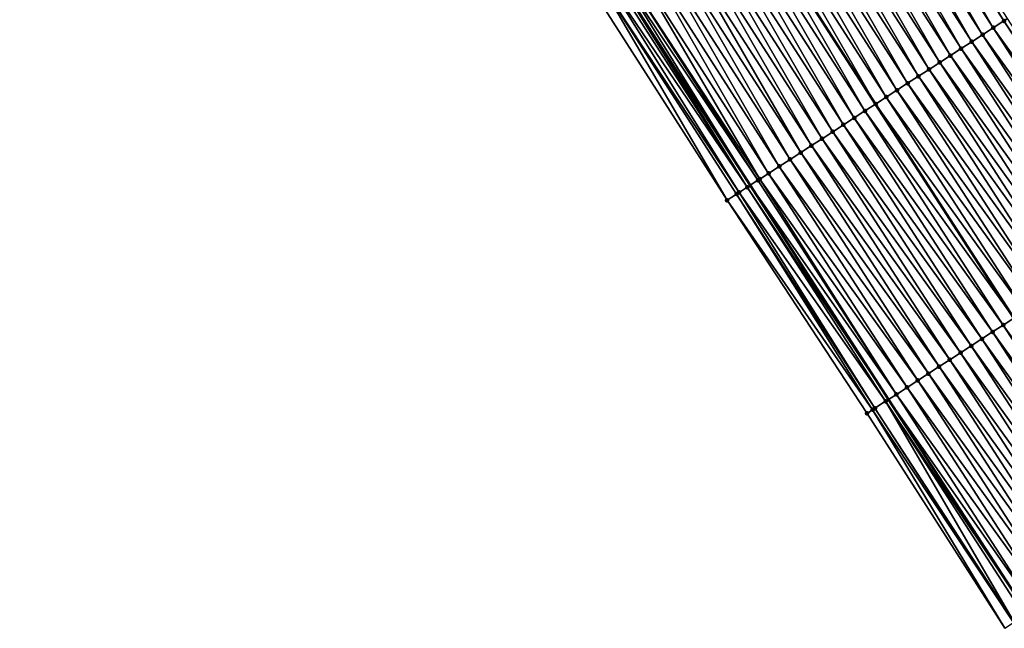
# Model space of a CAD drawing. Header units: feet. Extents: x 2010743 to 2022806, y 818705 to 837694.
# Tile 54 of 256: x 2014013 to 2014090, y 821963 to 822011. Entities that reach past the tile are written whole.
import ezdxf

# ---------------------------------------------------------------- set-up
doc = ezdxf.new("R2010")
doc.units = ezdxf.units.FT
doc.header["$MEASUREMENT"] = 0
for name, color, linetype, lineweight in [('EP_Travel Lane', 172, 'Continuous', 53), ('Road Shots', 141, 'Continuous', 100), ('STRIPING', 60, 'Continuous', 53)]:
    doc.layers.add(name, color=color, linetype=linetype, lineweight=lineweight)
doc.layers.add('I-77-MM17-21_NB-Surface-Border', color=7, linetype='Continuous')
doc.layers.add('I-77-MM17-21_NB-Surface-TIN', color=7, linetype='Continuous')

msp = doc.modelspace()

# ---------------------------------------------------------------- linework, layer by layer
at = {"layer": 'EP_Travel Lane'}
msp.add_polyline3d([(2013943.849, 822202.736, 276.454), (2013954.015, 822185.513, 276.223), (2013964.48, 822168.23, 276.007), (2013974.904, 822151.162, 275.796), (2013985.32, 822134.101, 275.564), (2013995.734, 822117.027, 275.346), (2014006.147, 822099.954, 275.141), (2014016.723, 822082.848, 274.941), (2014027.277, 822065.861, 274.733), (2014037.925, 822048.792, 274.55), (2014048.606, 822031.884, 274.345), (2014059.286, 822014.976, 274.141), (2014070.18, 821998.045, 273.934), (2014081.047, 821981.256, 273.746), (2014091.932, 821964.454, 273.537)], dxfattribs=at)
at = {"layer": 'I-77-MM17-21_NB-Surface-Border', "color": 3, "linetype": 'Continuous', "lineweight": -3}
msp.add_polyline3d([(2014090.156, 821963.3, 273.584), (2014079.349, 821980.157, 273.795), (2014068.367, 821996.872, 273.969), (2014057.506, 822013.849, 274.166), (2014046.508, 822030.556, 274.39), (2014035.693, 822047.378, 274.594), (2014024.687, 822064.251, 274.789), (2014014.322, 822081.356, 274.978), (2014003.375, 822098.263, 275.162), (2013992.887, 822115.291, 275.362), (2013982.512, 822132.387, 275.656), (2013972.178, 822149.496, 275.875), (2013961.791, 822166.586, 276.079), (2013952.088, 822184.375, 276.313), (2013941.682, 822201.455, 276.548)], dxfattribs=at)
at = {"layer": 'I-77-MM17-21_NB-Surface-TIN', "color": 128, "linetype": 'Continuous', "lineweight": -3}
for points in [[(2014089.253, 822010.394, 273.297), (2014079.321, 822027.672, 273.473), (2014078.477, 822027.137, 273.504)], [(2014090.092, 822010.938, 273.269), (2014079.609, 822027.854, 273.466), (2014079.321, 822027.672, 273.473)], [(2014089.253, 822010.394, 273.297), (2014090.092, 822010.938, 273.269), (2014079.321, 822027.672, 273.473)], [(2014090.092, 822010.938, 273.269), (2014090.376, 822011.122, 273.259), (2014079.609, 822027.854, 273.466)], [(2014087.574, 822009.307, 273.349), (2014077.632, 822026.601, 273.534), (2014076.787, 822026.066, 273.561)], [(2014088.414, 822009.851, 273.322), (2014078.477, 822027.137, 273.504), (2014077.632, 822026.601, 273.534)], [(2014087.574, 822009.307, 273.349), (2014088.414, 822009.851, 273.322), (2014077.632, 822026.601, 273.534)], [(2014088.414, 822009.851, 273.322), (2014089.253, 822010.394, 273.297), (2014078.477, 822027.137, 273.504)], [(2014086.735, 822008.764, 273.377), (2014076.787, 822026.066, 273.561), (2014075.942, 822025.531, 273.589)], [(2014086.735, 822008.764, 273.377), (2014087.574, 822009.307, 273.349), (2014076.787, 822026.066, 273.561)], [(2014085.056, 822007.677, 273.434), (2014075.098, 822024.996, 273.616), (2014074.253, 822024.46, 273.641)], [(2014085.895, 822008.22, 273.406), (2014075.942, 822025.531, 273.589), (2014075.098, 822024.996, 273.616)], [(2014085.056, 822007.677, 273.434), (2014085.895, 822008.22, 273.406), (2014075.098, 822024.996, 273.616)], [(2014085.895, 822008.22, 273.406), (2014086.735, 822008.764, 273.377), (2014075.942, 822025.531, 273.589)], [(2014084.216, 822007.133, 273.46), (2014074.253, 822024.46, 273.641), (2014073.408, 822023.925, 273.666)], [(2014084.216, 822007.133, 273.46), (2014085.056, 822007.677, 273.434), (2014074.253, 822024.46, 273.641)], [(2014082.538, 822006.046, 273.514), (2014072.564, 822023.39, 273.693), (2014071.719, 822022.855, 273.72)], [(2014083.377, 822006.59, 273.486), (2014073.408, 822023.925, 273.666), (2014072.564, 822023.39, 273.693)], [(2014082.538, 822006.046, 273.514), (2014083.377, 822006.59, 273.486), (2014072.564, 822023.39, 273.693)], [(2014083.377, 822006.59, 273.486), (2014084.216, 822007.133, 273.46), (2014073.408, 822023.925, 273.666)], [(2014081.698, 822005.503, 273.541), (2014071.719, 822022.855, 273.72), (2014070.874, 822022.319, 273.747)], [(2014081.698, 822005.503, 273.541), (2014082.538, 822006.046, 273.514), (2014071.719, 822022.855, 273.72)], [(2014080.859, 822004.96, 273.563), (2014070.874, 822022.319, 273.747), (2014070.03, 822021.784, 273.771)], [(2014080.859, 822004.96, 273.563), (2014081.698, 822005.503, 273.541), (2014070.874, 822022.319, 273.747)], [(2014079.18, 822003.873, 273.614), (2014069.185, 822021.249, 273.788), (2014068.34, 822020.714, 273.822)], [(2014070.03, 822021.784, 273.771), (2014069.185, 822021.249, 273.788), (2014080.019, 822004.416, 273.581)], [(2014079.18, 822003.873, 273.614), (2014080.019, 822004.416, 273.581), (2014069.185, 822021.249, 273.788)], [(2014080.859, 822004.96, 273.563), (2014070.03, 822021.784, 273.771), (2014080.019, 822004.416, 273.581)], [(2014078.341, 822003.329, 273.646), (2014068.34, 822020.714, 273.822), (2014067.495, 822020.178, 273.85)], [(2014078.341, 822003.329, 273.646), (2014079.18, 822003.873, 273.614), (2014068.34, 822020.714, 273.822)], [(2014076.662, 822002.242, 273.703), (2014066.651, 822019.643, 273.878), (2014065.806, 822019.108, 273.909)], [(2014077.501, 822002.786, 273.673), (2014067.495, 822020.178, 273.85), (2014066.651, 822019.643, 273.878)], [(2014076.662, 822002.242, 273.703), (2014077.501, 822002.786, 273.673), (2014066.651, 822019.643, 273.878)], [(2014077.501, 822002.786, 273.673), (2014078.341, 822003.329, 273.646), (2014067.495, 822020.178, 273.85)], [(2014075.822, 822001.699, 273.733), (2014065.806, 822019.108, 273.909), (2014064.961, 822018.573, 273.94)], [(2014075.822, 822001.699, 273.733), (2014076.662, 822002.242, 273.703), (2014065.806, 822019.108, 273.909)], [(2014074.143, 822000.612, 273.789), (2014064.117, 822018.037, 273.968), (2014063.272, 822017.502, 273.996)], [(2014074.983, 822001.155, 273.762), (2014064.961, 822018.573, 273.94), (2014064.117, 822018.037, 273.968)], [(2014074.143, 822000.612, 273.789), (2014074.983, 822001.155, 273.762), (2014064.117, 822018.037, 273.968)], [(2014074.983, 822001.155, 273.762), (2014075.822, 822001.699, 273.733), (2014064.961, 822018.573, 273.94)], [(2014073.304, 822000.068, 273.817), (2014063.272, 822017.502, 273.996), (2014062.427, 822016.967, 274.024)], [(2014073.304, 822000.068, 273.817), (2014074.143, 822000.612, 273.789), (2014063.272, 822017.502, 273.996)], [(2014071.625, 821998.981, 273.884), (2014061.583, 822016.432, 274.053), (2014060.738, 822015.896, 274.087)], [(2014072.465, 821999.525, 273.848), (2014062.427, 822016.967, 274.024), (2014061.583, 822016.432, 274.053)], [(2014071.625, 821998.981, 273.884), (2014072.465, 821999.525, 273.848), (2014061.583, 822016.432, 274.053)], [(2014072.465, 821999.525, 273.848), (2014073.304, 822000.068, 273.817), (2014062.427, 822016.967, 274.024)], [(2014070.923, 821998.526, 273.914), (2014060.738, 822015.896, 274.087), (2014059.893, 822015.361, 274.122)], [(2014070.923, 821998.526, 273.914), (2014071.625, 821998.981, 273.884), (2014060.738, 822015.896, 274.087)], [(2014069.946, 821997.894, 273.941), (2014059.286, 822014.976, 274.141), (2014059.049, 822014.826, 274.148)], [(2014059.591, 822015.169, 274.132), (2014059.286, 822014.976, 274.141), (2014070.18, 821998.045, 273.934)], [(2014069.946, 821997.894, 273.941), (2014070.18, 821998.045, 273.934), (2014059.286, 822014.976, 274.141)], [(2014070.786, 821998.438, 273.918), (2014059.893, 822015.361, 274.122), (2014059.591, 822015.169, 274.132)], [(2014070.786, 821998.438, 273.918), (2014059.591, 822015.169, 274.132), (2014070.18, 821998.045, 273.934)], [(2014070.786, 821998.438, 273.918), (2014070.923, 821998.526, 273.914), (2014059.893, 822015.361, 274.122)], [(2014068.367, 821996.872, 273.969), (2014058.204, 822014.291, 274.159), (2014057.506, 822013.849, 274.166)], [(2014069.31, 821997.482, 273.956), (2014058.644, 822014.569, 274.156), (2014058.204, 822014.291, 274.159)], [(2014068.367, 821996.872, 273.969), (2014069.107, 821997.351, 273.959), (2014058.204, 822014.291, 274.159)], [(2014069.107, 821997.351, 273.959), (2014069.31, 821997.482, 273.956), (2014058.204, 822014.291, 274.159)], [(2014069.946, 821997.894, 273.941), (2014059.049, 822014.826, 274.148), (2014058.644, 822014.569, 274.156)], [(2014069.31, 821997.482, 273.956), (2014069.946, 821997.894, 273.941), (2014058.644, 822014.569, 274.156)], [(2014090.092, 822010.938, 273.269), (2014101.244, 821994.333, 273.064), (2014090.376, 822011.122, 273.259)], [(2014100.117, 821993.604, 273.095), (2014089.253, 822010.394, 273.297), (2014088.414, 822009.851, 273.322)], [(2014100.957, 821994.147, 273.071), (2014090.092, 822010.938, 273.269), (2014089.253, 822010.394, 273.297)], [(2014100.117, 821993.604, 273.095), (2014100.957, 821994.147, 273.071), (2014089.253, 822010.394, 273.297)], [(2014100.957, 821994.147, 273.071), (2014101.244, 821994.333, 273.064), (2014090.092, 822010.938, 273.269)], [(2014099.278, 821993.06, 273.12), (2014088.414, 822009.851, 273.322), (2014087.574, 822009.307, 273.349)], [(2014099.278, 821993.06, 273.12), (2014100.117, 821993.604, 273.095), (2014088.414, 822009.851, 273.322)], [(2014097.599, 821991.973, 273.176), (2014086.735, 822008.764, 273.377), (2014085.895, 822008.22, 273.406)], [(2014098.438, 821992.517, 273.148), (2014087.574, 822009.307, 273.349), (2014086.735, 822008.764, 273.377)], [(2014097.599, 821991.973, 273.176), (2014098.438, 821992.517, 273.148), (2014086.735, 822008.764, 273.377)], [(2014098.438, 821992.517, 273.148), (2014099.278, 821993.06, 273.12), (2014087.574, 822009.307, 273.349)], [(2014096.76, 821991.43, 273.206), (2014085.895, 822008.22, 273.406), (2014085.056, 822007.677, 273.434)], [(2014096.76, 821991.43, 273.206), (2014097.599, 821991.973, 273.176), (2014085.895, 822008.22, 273.406)], [(2014095.92, 821990.886, 273.233), (2014085.056, 822007.677, 273.434), (2014084.216, 822007.133, 273.46)], [(2014095.92, 821990.886, 273.233), (2014096.76, 821991.43, 273.206), (2014085.056, 822007.677, 273.434)], [(2014094.241, 821989.799, 273.282), (2014083.377, 822006.59, 273.486), (2014082.538, 822006.046, 273.514)], [(2014095.081, 821990.343, 273.258), (2014084.216, 822007.133, 273.46), (2014083.377, 822006.59, 273.486)], [(2014094.241, 821989.799, 273.282), (2014095.081, 821990.343, 273.258), (2014083.377, 822006.59, 273.486)], [(2014095.081, 821990.343, 273.258), (2014095.92, 821990.886, 273.233), (2014084.216, 822007.133, 273.46)], [(2014093.402, 821989.256, 273.308), (2014082.538, 822006.046, 273.514), (2014081.698, 822005.503, 273.541)], [(2014093.402, 821989.256, 273.308), (2014094.241, 821989.799, 273.282), (2014082.538, 822006.046, 273.514)], [(2014091.723, 821988.169, 273.36), (2014080.859, 822004.96, 273.563), (2014080.019, 822004.416, 273.581)], [(2014092.562, 821988.712, 273.336), (2014081.698, 822005.503, 273.541), (2014080.859, 822004.96, 273.563)], [(2014091.723, 821988.169, 273.36), (2014092.562, 821988.712, 273.336), (2014080.859, 822004.96, 273.563)], [(2014092.562, 821988.712, 273.336), (2014093.402, 821989.256, 273.308), (2014081.698, 822005.503, 273.541)], [(2014079.18, 822003.873, 273.614), (2014090.884, 821987.625, 273.383), (2014080.019, 822004.416, 273.581)], [(2014091.723, 821988.169, 273.36), (2014080.019, 822004.416, 273.581), (2014090.884, 821987.625, 273.383)], [(2014089.205, 821986.538, 273.448), (2014078.341, 822003.329, 273.646), (2014077.501, 822002.786, 273.673)], [(2014090.044, 821987.082, 273.417), (2014079.18, 822003.873, 273.614), (2014078.341, 822003.329, 273.646)], [(2014089.205, 821986.538, 273.448), (2014090.044, 821987.082, 273.417), (2014078.341, 822003.329, 273.646)], [(2014090.044, 821987.082, 273.417), (2014090.884, 821987.625, 273.383), (2014079.18, 822003.873, 273.614)], [(2014088.365, 821985.995, 273.477), (2014077.501, 822002.786, 273.673), (2014076.662, 822002.242, 273.703)], [(2014088.365, 821985.995, 273.477), (2014089.205, 821986.538, 273.448), (2014077.501, 822002.786, 273.673)], [(2014087.526, 821985.451, 273.509), (2014076.662, 822002.242, 273.703), (2014075.822, 822001.699, 273.733)], [(2014087.526, 821985.451, 273.509), (2014088.365, 821985.995, 273.477), (2014076.662, 822002.242, 273.703)], [(2014085.847, 821984.364, 273.569), (2014074.983, 822001.155, 273.762), (2014074.143, 822000.612, 273.789)], [(2014086.687, 821984.908, 273.541), (2014075.822, 822001.699, 273.733), (2014074.983, 822001.155, 273.762)], [(2014085.847, 821984.364, 273.569), (2014086.687, 821984.908, 273.541), (2014074.983, 822001.155, 273.762)], [(2014086.687, 821984.908, 273.541), (2014087.526, 821985.451, 273.509), (2014075.822, 822001.699, 273.733)], [(2014085.008, 821983.821, 273.596), (2014074.143, 822000.612, 273.789), (2014073.304, 822000.068, 273.817)], [(2014085.008, 821983.821, 273.596), (2014085.847, 821984.364, 273.569), (2014074.143, 822000.612, 273.789)], [(2014083.329, 821982.734, 273.652), (2014072.465, 821999.525, 273.848), (2014071.625, 821998.981, 273.884)], [(2014084.168, 821983.277, 273.623), (2014073.304, 822000.068, 273.817), (2014072.465, 821999.525, 273.848)], [(2014083.329, 821982.734, 273.652), (2014084.168, 821983.277, 273.623), (2014072.465, 821999.525, 273.848)], [(2014084.168, 821983.277, 273.623), (2014085.008, 821983.821, 273.596), (2014073.304, 822000.068, 273.817)], [(2014082.49, 821982.19, 273.687), (2014071.625, 821998.981, 273.884), (2014070.923, 821998.526, 273.914)], [(2014082.49, 821982.19, 273.687), (2014083.329, 821982.734, 273.652), (2014071.625, 821998.981, 273.884)], [(2014080.811, 821981.103, 273.755), (2014069.946, 821997.894, 273.941), (2014069.31, 821997.482, 273.956)], [(2014069.946, 821997.894, 273.941), (2014081.047, 821981.256, 273.746), (2014070.18, 821998.045, 273.934)], [(2014080.811, 821981.103, 273.755), (2014081.047, 821981.256, 273.746), (2014069.946, 821997.894, 273.941)], [(2014081.65, 821981.647, 273.723), (2014070.786, 821998.438, 273.918), (2014070.18, 821998.045, 273.934)], [(2014081.65, 821981.647, 273.723), (2014070.18, 821998.045, 273.934), (2014081.047, 821981.256, 273.746)], [(2014081.65, 821981.647, 273.723), (2014070.923, 821998.526, 273.914), (2014070.786, 821998.438, 273.918)], [(2014081.65, 821981.647, 273.723), (2014082.49, 821982.19, 273.687), (2014070.923, 821998.526, 273.914)], [(2014079.785, 821980.439, 273.787), (2014069.107, 821997.351, 273.959), (2014068.367, 821996.872, 273.969)], [(2014079.971, 821980.56, 273.782), (2014069.31, 821997.482, 273.956), (2014069.107, 821997.351, 273.959)], [(2014079.785, 821980.439, 273.787), (2014079.971, 821980.56, 273.782), (2014069.107, 821997.351, 273.959)], [(2014079.971, 821980.56, 273.782), (2014080.811, 821981.103, 273.755), (2014069.31, 821997.482, 273.956)], [(2014079.349, 821980.157, 273.795), (2014079.785, 821980.439, 273.787), (2014068.367, 821996.872, 273.969)], [(2014100.918, 821970.292, 273.21), (2014090.044, 821987.082, 273.417), (2014089.205, 821986.538, 273.448)], [(2014090.044, 821987.082, 273.417), (2014101.756, 821970.837, 273.171), (2014090.884, 821987.625, 273.383)], [(2014100.918, 821970.292, 273.21), (2014101.756, 821970.837, 273.171), (2014090.044, 821987.082, 273.417)], [(2014100.079, 821969.747, 273.241), (2014089.205, 821986.538, 273.448), (2014088.365, 821985.995, 273.477)], [(2014100.079, 821969.747, 273.241), (2014100.918, 821970.292, 273.21), (2014089.205, 821986.538, 273.448)], [(2014099.24, 821969.202, 273.268), (2014088.365, 821985.995, 273.477), (2014087.526, 821985.451, 273.509)], [(2014099.24, 821969.202, 273.268), (2014100.079, 821969.747, 273.241), (2014088.365, 821985.995, 273.477)], [(2014097.563, 821968.112, 273.334), (2014086.687, 821984.908, 273.541), (2014085.847, 821984.364, 273.569)], [(2014098.402, 821968.657, 273.302), (2014087.526, 821985.451, 273.509), (2014086.687, 821984.908, 273.541)], [(2014097.563, 821968.112, 273.334), (2014098.402, 821968.657, 273.302), (2014086.687, 821984.908, 273.541)], [(2014098.402, 821968.657, 273.302), (2014099.24, 821969.202, 273.268), (2014087.526, 821985.451, 273.509)], [(2014096.725, 821967.568, 273.364), (2014085.847, 821984.364, 273.569), (2014085.008, 821983.821, 273.596)], [(2014096.725, 821967.568, 273.364), (2014097.563, 821968.112, 273.334), (2014085.847, 821984.364, 273.569)], [(2014095.048, 821966.478, 273.421), (2014084.168, 821983.277, 273.623), (2014083.329, 821982.734, 273.652)], [(2014095.886, 821967.023, 273.393), (2014085.008, 821983.821, 273.596), (2014084.168, 821983.277, 273.623)], [(2014095.048, 821966.478, 273.421), (2014095.886, 821967.023, 273.393), (2014084.168, 821983.277, 273.623)], [(2014095.886, 821967.023, 273.393), (2014096.725, 821967.568, 273.364), (2014085.008, 821983.821, 273.596)], [(2014094.209, 821965.933, 273.451), (2014083.329, 821982.734, 273.652), (2014082.49, 821982.19, 273.687)], [(2014094.209, 821965.933, 273.451), (2014095.048, 821966.478, 273.421), (2014083.329, 821982.734, 273.652)], [(2014093.371, 821965.388, 273.483), (2014082.49, 821982.19, 273.687), (2014081.65, 821981.647, 273.723)], [(2014093.371, 821965.388, 273.483), (2014094.209, 821965.933, 273.451), (2014082.49, 821982.19, 273.687)], [(2014090.898, 821963.782, 273.569), (2014080.811, 821981.103, 273.755), (2014079.971, 821980.56, 273.782)], [(2014080.811, 821981.103, 273.755), (2014091.932, 821964.454, 273.537), (2014081.047, 821981.256, 273.746)], [(2014091.693, 821964.299, 273.544), (2014091.932, 821964.454, 273.537), (2014080.811, 821981.103, 273.755)], [(2014090.898, 821963.782, 273.569), (2014091.693, 821964.299, 273.544), (2014080.811, 821981.103, 273.755)], [(2014092.532, 821964.844, 273.518), (2014081.65, 821981.647, 273.723), (2014081.047, 821981.256, 273.746)], [(2014092.532, 821964.844, 273.518), (2014081.047, 821981.256, 273.746), (2014091.932, 821964.454, 273.537)], [(2014092.532, 821964.844, 273.518), (2014093.371, 821965.388, 273.483), (2014081.65, 821981.647, 273.723)], [(2014090.156, 821963.3, 273.584), (2014079.785, 821980.439, 273.787), (2014079.349, 821980.157, 273.795)], [(2014090.855, 821963.754, 273.57), (2014079.971, 821980.56, 273.782), (2014079.785, 821980.439, 273.787)], [(2014090.156, 821963.3, 273.584), (2014090.855, 821963.754, 273.57), (2014079.785, 821980.439, 273.787)], [(2014090.855, 821963.754, 273.57), (2014090.898, 821963.782, 273.569), (2014079.971, 821980.56, 273.782)]]:
    msp.add_3dface(points, dxfattribs=at)
at = {"layer": 'Road Shots', "lineweight": 100}
for p in [(2014089.253, 822010.394, 273.297), (2014090.092, 822010.938, 273.269), (2014088.414, 822009.851, 273.322), (2014086.735, 822008.764, 273.377), (2014087.574, 822009.307, 273.349), (2014085.895, 822008.22, 273.406), (2014085.056, 822007.677, 273.434), (2014083.377, 822006.59, 273.486), (2014084.216, 822007.133, 273.46), (2014082.538, 822006.046, 273.514), (2014080.859, 822004.96, 273.563), (2014081.698, 822005.503, 273.541), (2014080.019, 822004.416, 273.581), (2014078.341, 822003.329, 273.646), (2014079.18, 822003.873, 273.614), (2014077.501, 822002.786, 273.673), (2014076.662, 822002.242, 273.703), (2014074.983, 822001.155, 273.762), (2014075.822, 822001.699, 273.733), (2014074.143, 822000.612, 273.789), (2014072.465, 821999.525, 273.848), (2014073.304, 822000.068, 273.817), (2014071.625, 821998.981, 273.884), (2014069.946, 821997.894, 273.941), (2014070.786, 821998.438, 273.918), (2014070.923, 821998.526, 273.914), (2014069.107, 821997.351, 273.959), (2014069.31, 821997.482, 273.956), (2014068.367, 821996.872, 273.969), (2014068.367, 821996.872, 273.969), (2014090.044, 821987.082, 273.417), (2014089.205, 821986.538, 273.448), (2014088.365, 821985.995, 273.477), (2014086.687, 821984.908, 273.541), (2014087.526, 821985.451, 273.509), (2014085.847, 821984.364, 273.569), (2014084.168, 821983.277, 273.623), (2014085.008, 821983.821, 273.596), (2014083.329, 821982.734, 273.652), (2014082.49, 821982.19, 273.687), (2014080.811, 821981.103, 273.755), (2014081.65, 821981.647, 273.723), (2014079.349, 821980.157, 273.795), (2014079.349, 821980.157, 273.795), (2014079.785, 821980.439, 273.787), (2014079.971, 821980.56, 273.782)]:
    msp.add_point(p, dxfattribs=at)
at = {"layer": 'STRIPING'}
msp.add_polyline3d([(2013953.895, 822208.67, 276.082), (2013964.06, 822191.447, 275.868), (2013974.433, 822174.314, 275.634), (2013984.857, 822157.246, 275.433), (2013995.278, 822140.179, 275.198), (2014005.691, 822123.105, 274.98), (2014016.105, 822106.031, 274.77), (2014026.632, 822089.008, 274.579), (2014037.185, 822072.02, 274.385), (2014047.785, 822055.041, 274.197), (2014058.485, 822038.145, 273.986), (2014069.185, 822021.249, 273.788), (2014080.019, 822004.416, 273.581), (2014090.884, 821987.625, 273.383)], dxfattribs=at)

doc.saveas('drawing.dxf')
